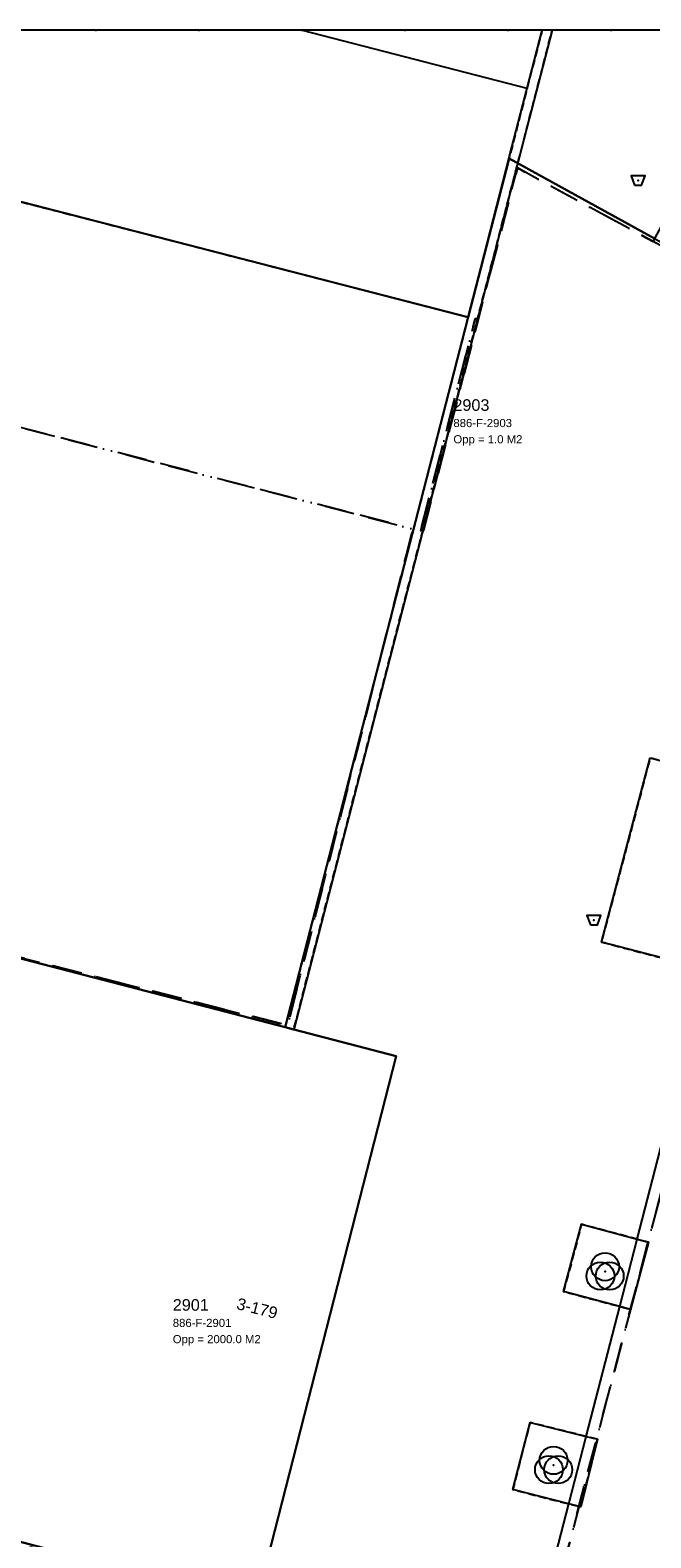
# Model space of a CAD drawing. Header units: millimetres. Extents: x 147731170 to 148246816, y 410327848 to 410827848.
# Tile 78 of 79: x 148181441 to 148208202, y 410762824 to 410827848. Entities that reach past the tile are written whole.
import ezdxf

# ---------------------------------------------------------------- set-up
doc = ezdxf.new("R2010")
doc.units = ezdxf.units.MM
doc.header["$LTSCALE"] = 100
for name, pattern in [('BORDER', [44.45, 12.7, -6.35, 12.7, -6.35, 0, -6.35]), ('HIDDEN', [9.525, 6.35, -3.175]), ('HIDDEN2', [4.7625, 3.175, -1.5875])]:
    doc.linetypes.add(name, pattern=pattern)
for name, color, linetype in [('ADRES_HUISNUMMER', 1, 'Continuous'), ('BAK', 14, 'Continuous'), ('BEGROEIDTERREINDEEL', 3, 'HIDDEN2'), ('KADASTRALE_CODE', 7, 'Continuous'), ('KADASTRALE_OPPERVLAK', 7, 'Continuous'), ('OVERBRUGGINGSDEEL', 8, 'Continuous'), ('PAND', 240, 'Continuous'), ('PERCEEL', 210, 'BORDER'), ('PERCEELNUMMER', 7, 'Continuous'), ('RASTERVERDELING', 8, 'HIDDEN'), ('SCHEIDING', 14, 'HIDDEN2'), ('VEGETATIEOBJECT', 92, 'Continuous'), ('WATERDEEL', 5, 'Continuous'), ('WEGDEEL', 8, 'Continuous')]:
    doc.layers.add(name, color=color, linetype=linetype)
doc.styles.get("Standard").update_dxf_attribs({"font": 'arial.ttf'})

# ---------------------------------------------------------------- blocks, each defined once
blk = doc.blocks.new('BAK')
at = {"flags": 128}
blk.add_lwpolyline([(-150, -200), (150, -200), (300, 200), (-300, 200), (-150, -200)], dxfattribs=at)
blk.add_point((0, 0))
blk = doc.blocks.new('VEGETATIEOBJECT')
for centre in [(0, 200), (-200, -200), (200, -200)]:
    blk.add_circle(centre, 600)
blk.add_point((0, 0))

msp = doc.modelspace()

# ---------------------------------------------------------------- linework, layer by layer
at = {"layer": 'BEGROEIDTERREINDEEL', "flags": 128}
for points in [[(148212666, 410795275), (148208174, 410796462), (148206074, 410788516), (148210613, 410787330), (148213264, 410786638), (148215336, 410794569), (148212666, 410795275)], [(148208107, 410775573), (148207610, 410775706), (148205216, 410776350), (148204442, 410773446), (148206860, 410772802), (148207329, 410772677), (148208107, 410775573)], [(148205903, 410767077), (148205412, 410767198), (148202993, 410767797), (148202251, 410764907), (148204661, 410764288), (148205180, 410764155), (148205903, 410767077)]]:
    msp.add_lwpolyline(points, dxfattribs=at)
at = {"layer": 'OVERBRUGGINGSDEEL', "flags": 128}
msp.add_lwpolyline([(148193164, 410827848), (148202860, 410825346), (148202870, 410825343), (148203516, 410827848), (148193164, 410827848)], dxfattribs=at)
at = {"layer": 'PAND', "flags": 128}
for points in [[(148167656, 410827848), (148166663, 410824168), (148200325, 410815476), (148202088, 410822312), (148208366, 410818863), (148215646, 410814863), (148218339, 410819816), (148213790, 410822243), (148213871, 410822334), (148214788, 410827834), (148219600, 410827376), (148219721, 410827848), (148167656, 410827848)], [(148208366, 410818863), (148202088, 410822312), (148200325, 410815476), (148192432, 410784842), (148192804, 410784745), (148197216, 410783599), (148191197, 410760049)], [(148173713, 410789706), (148167640, 410766107), (148181518, 410762523), (148186412, 410761272), (148186750, 410761186), (148191197, 410760049), (148197216, 410783599), (148192804, 410784745), (148192432, 410784842), (148173713, 410789706)], [(148201657, 410752663), (148204661, 410764288), (148205412, 410767198), (148206860, 410772802), (148207610, 410775706), (148210613, 410787330)]]:
    msp.add_lwpolyline(points, dxfattribs=at)
at = {"layer": 'PERCEEL', "flags": 128}
for points in [[(148062555, 410749784), (148061325, 410746911), (148153969, 410723437), (148169135, 410705209), (148192340, 410679015), (148204312, 410665501), (148219466, 410648395), (148218499, 410647166), (148221994, 410642954), (148225833, 410638330), (148228657, 410635142), (148231816, 410631598), (148231816, 410531231), (148226275, 410524969), (148223723, 410527286), (148223539, 410526841), (148213294, 410520429), (148205239, 410531727), (148203799, 410530740), (148194962, 410543131), (148196387, 410544142), (148186392, 410558246), (148183890, 410556241), (148180765, 410559458), (148168654, 410546537), (148160825, 410538289), (148151552, 410532743), (148148144, 410530628), (148184439, 410487469), (148181773, 410485811), (148175103, 410482040), (148164839, 410476267), (148183176, 410458411), (148197978, 410443997), (148231816, 410426152), (148231816, 410708721), (148222405, 410711172), (148222292, 410710734), (148219708, 410711402), (148202942, 410715738), (148202249, 410715917), (148202299, 410716111), (148202309, 410716149), (148223966, 410799600), (148214971, 410801929), (148195933, 410729100), (148179146, 410733414), (148186390, 410761106), (148167640, 410766107), (148173713, 410789706), (148192546, 410784924), (148197661, 410805222), (148197946, 410806336), (148166569, 410814459), (148161554, 410815757), (148157304, 410816857), (148159783, 410826186), (148160225, 410827848), (148096050, 410827848), (148067953, 410762416), (148066439, 410758860), (148062555, 410749784)], [(148167463, 410827848), (148166526, 410824227), (148169188, 410823539), (148166569, 410814459), (148197946, 410806336), (148198274, 410806251), (148200631, 410815407), (148200757, 410815374), (148202449, 410821903), (148208298, 410818738), (148209518, 410820950), (148212636, 410820158), (148213788, 410822281), (148213652, 410822355), (148215019, 410827682), (148220481, 410826276), (148224317, 410825290), (148231816, 410823293), (148231816, 410827848), (148167463, 410827848)], [(148214971, 410801929), (148217977, 410813428), (148216250, 410814375), (148215572, 410814747), (148208298, 410818738), (148202449, 410821903), (148200757, 410815374), (148198385, 410806222), (148198274, 410806251), (148197946, 410806336), (148197661, 410805222), (148192546, 410784924), (148173713, 410789706), (148167640, 410766107), (148186390, 410761106), (148179146, 410733414), (148195933, 410729100), (148214971, 410801929)], [(148198385, 410806222), (148200757, 410815374), (148200631, 410815407), (148198274, 410806251), (148198385, 410806222)]]:
    msp.add_lwpolyline(points, dxfattribs=at)
at = {"layer": 'RASTERVERDELING', "flags": 128}
msp.add_lwpolyline([(147731816, 410327848), (148231816, 410327848), (148231816, 410827848), (147731816, 410827848), (147731816, 410327848)], dxfattribs=at)
at = {"layer": 'SCHEIDING', "flags": 128}
for points in [[(148192432, 410784842), (148192804, 410784745), (148200726, 410815377), (148202962, 410824023), (148203949, 410827848), (148203516, 410827848), (148202870, 410825343), (148202115, 410822417), (148200325, 410815476), (148192432, 410784842)], [(148169511, 410823414), (148200325, 410815476)]]:
    msp.add_lwpolyline(points, dxfattribs=at)
at = {"layer": 'WATERDEEL', "flags": 128}
for points in [[(148200325, 410815476), (148169511, 410823414), (148168991, 410821350), (148168897, 410820979), (148142351, 410827848), (148112511, 410827848), (148084002, 410761764), (148180105, 410736798), (148186412, 410761272), (148181518, 410762523), (148167640, 410766107), (148173713, 410789706), (148192432, 410784842), (148200325, 410815476)], [(148169511, 410823414), (148200325, 410815476), (148202115, 410822417), (148202870, 410825343), (148203516, 410827848), (148170662, 410827848), (148169678, 410824057), (148169511, 410823414)]]:
    msp.add_lwpolyline(points, dxfattribs=at)
at = {"layer": 'WEGDEEL', "flags": 128}
for points in [[(148203949, 410827848), (148202962, 410824023), (148200726, 410815377), (148192804, 410784745), (148197216, 410783599), (148191197, 410760049)], [(148193164, 410827848), (148202860, 410825346), (148202870, 410825343), (148203516, 410827848), (148193164, 410827848)], [(148212808, 410756603), (148222990, 410795835), (148223967, 410799600), (148225499, 410805503), (148227094, 410811648), (148227627, 410813701), (148228986, 410818940), (148230202, 410823628), (148224565, 410825096), (148222360, 410825672), (148214033, 410827848), (148203949, 410827848)], [(148208174, 410796462), (148212666, 410795275), (148215336, 410794569), (148213264, 410786638), (148210613, 410787330), (148206074, 410788516), (148208174, 410796462)], [(148207610, 410775706), (148208107, 410775573), (148207329, 410772677), (148206860, 410772802), (148204442, 410773446), (148205216, 410776350), (148207610, 410775706)], [(148205412, 410767198), (148205903, 410767077), (148205180, 410764155), (148204661, 410764288), (148202251, 410764907), (148202993, 410767797), (148205412, 410767198)]]:
    msp.add_lwpolyline(points, dxfattribs=at)

# ---------------------------------------------------------------- block references
at = {"layer": 'BAK'}
for p in [(148207654, 410821359), (148205748, 410789461)]:
    msp.add_blockref('BAK', p, dxfattribs=at)
at = {"layer": 'VEGETATIEOBJECT'}
for p in [(148206230, 410774316), (148204008, 410765964)]:
    msp.add_blockref('VEGETATIEOBJECT', p, dxfattribs=at)

# ---------------------------------------------------------------- texts
at = {"layer": 'ADRES_HUISNUMMER'}
msp.add_text('3-179', height=500, rotation=-14.3, dxfattribs=at).set_placement((148190302, 410772702))
at = {"layer": 'KADASTRALE_CODE'}
for s, p in [('886-F-2903', (148199689, 410810729)), ('886-F-2901', (148187590, 410771920))]:
    msp.add_text(s, height=350, dxfattribs=at).set_placement(p)
at = {"layer": 'KADASTRALE_OPPERVLAK'}
for s, p in [('Opp = 1.0 M2', (148199689, 410810029)), ('Opp = 2000.0 M2', (148187590, 410771220))]:
    msp.add_text(s, height=350, dxfattribs=at).set_placement(p)
at = {"layer": 'PERCEELNUMMER'}
for s, p in [('2903', (148199689, 410811429)), ('2901', (148187590, 410772620))]:
    msp.add_text(s, height=500, dxfattribs=at).set_placement(p)

doc.saveas('drawing.dxf')
